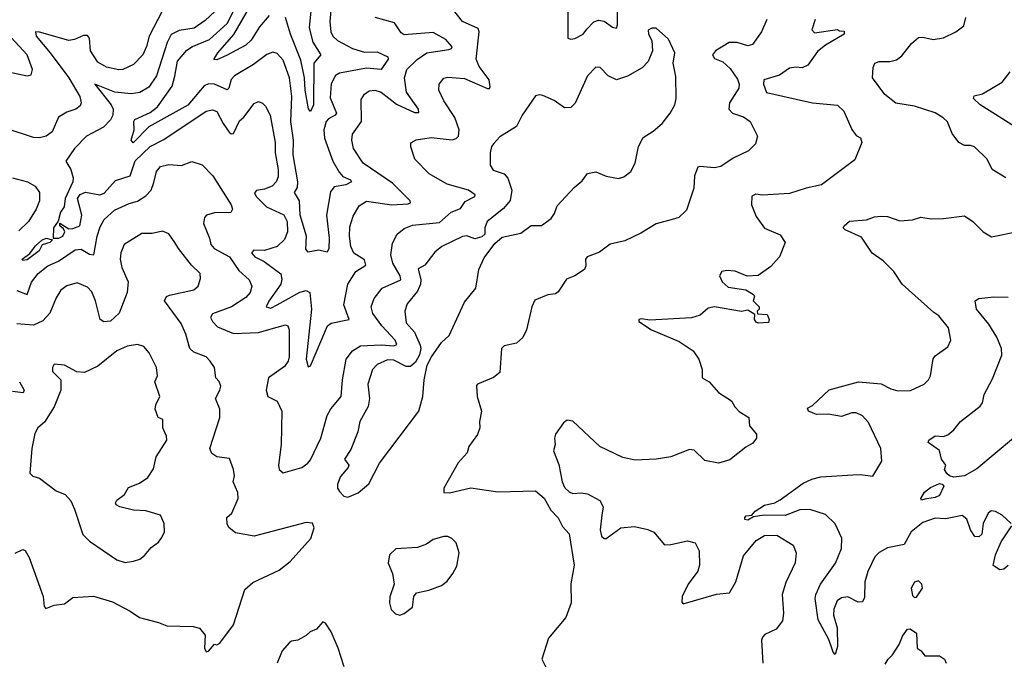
# Model space of a CAD drawing. Extents: x 1468344 to 1613994, y 525695 to 643861.
# Tile 232 of 256: x 1551139 to 1555867, y 569594 to 572664. Entities that reach past the tile are written whole.
import ezdxf

# ---------------------------------------------------------------- set-up
doc = ezdxf.new("R2010")
doc.units = 0

msp = doc.modelspace()

# ---------------------------------------------------------------- linework, layer by layer
at = {"layer": '0CON10XD'}
for points in [[(1552546.5, 572805), (1552528.8, 572625), (1552546.5, 572556.5), (1552584.4, 572495), (1552551.8, 572455), (1552550, 572255), (1552535, 572222.5), (1552526, 572236), (1552509.4, 572325), (1552507.2, 572385), (1552489.2, 572469.2), (1552439.3, 572595), (1552415.2, 572675.2)], [(1552636.4, 572745), (1552628.8, 572655), (1552633.3, 572605), (1552642.9, 572585), (1552665, 572564.6), (1552736.3, 572526.3), (1552795, 572507.5), (1552855, 572510), (1552907.1, 572485), (1552908.5, 572475), (1552875, 572425.5), (1552805, 572431.2), (1552675, 572406.5), (1552655, 572396.5), (1552634.2, 572355.8), (1552629.1, 572289.1), (1552659.5, 572215), (1552654.5, 572205), (1552622, 572188), (1552610, 572175), (1552599.5, 572135), (1552602.9, 572095), (1552642.7, 571985), (1552672.3, 571932.3), (1552690.5, 571910.5), (1552727.1, 571895), (1552732.9, 571885), (1552705, 571870.9), (1552648.8, 571861.2), (1552631.9, 571838.1), (1552611.6, 571725), (1552625.2, 571615.2), (1552624, 571566), (1552615, 571548.1), (1552575, 571558.2), (1552525, 571548.5), (1552512.3, 571562.3), (1552516.7, 571625), (1552485.7, 571725), (1552481.9, 571795), (1552458.8, 571835), (1552472.3, 571857.7), (1552475.2, 571885), (1552451.9, 572015), (1552453.9, 572085), (1552440.3, 572175), (1552445.2, 572295.2), (1552435.2, 572385.2), (1552405, 572468.9), (1552375, 572502.2), (1552355, 572508.2), (1552325, 572496.2), (1552261.2, 572448.8), (1552170.8, 572395), (1552153.8, 572376.2), (1552144.1, 572335.9), (1552135, 572327.3), (1552075, 572355.2), (1552045, 572355.3), (1552025, 572347.1), (1551946.3, 572253.7), (1551759.6, 572150.4), (1551683.5, 572073.5), (1551674.6, 572085.4), (1551688.5, 572135), (1551686.7, 572175), (1551691.4, 572185), (1551765, 572218.1), (1551801.4, 572245), (1551871.4, 572345), (1551883.6, 572393.6), (1551897.3, 572465), (1551942.1, 572517.9), (1551968.5, 572535), (1552050.4, 572569.6), (1552134.9, 572645.1), (1552192.7, 572757.3)], [(1551782.7, 571882.7), (1551795.5, 571935), (1551815, 571959.6), (1551855, 571968.8), (1551916, 571964), (1551965, 571982.9), (1552015, 571966.9), (1552067.1, 571915), (1552154.4, 571775), (1552160.8, 571755), (1552152.3, 571737.7), (1552075, 571737.1), (1552035.8, 571725), (1552025.9, 571714.1), (1552021.5, 571685), (1552051.3, 571615), (1552056.5, 571585), (1552072.7, 571565), (1552146.2, 571525), (1552190.7, 571460.7), (1552241.5, 571415), (1552253.3, 571385), (1552246.2, 571355), (1552225, 571330.7), (1552155.5, 571285), (1552065, 571252.1), (1552055.4, 571235), (1552065.4, 571215), (1552089.6, 571189.6), (1552165, 571158), (1552285, 571162.2), (1552335, 571177.5), (1552415, 571198.5), (1552426.9, 571195), (1552433.5, 571175), (1552433.7, 571046.3), (1552428.5, 571025), (1552410.2, 570999.8), (1552333.8, 570945), (1552322.5, 570885), (1552330, 570855), (1552375, 570832.9), (1552398, 570785), (1552394.7, 570625), (1552381.3, 570525), (1552385.5, 570505), (1552405, 570489.4), (1552494.3, 570515), (1552523.1, 570535), (1552535, 570550.8), (1552584.6, 570655), (1552616, 570764), (1552633.4, 570796.6), (1552683.3, 570855), (1552688.5, 570935), (1552706.5, 571035), (1552737.8, 571075), (1552775, 571097.8), (1552875, 571102.6), (1552935, 571098.1), (1552949.6, 571105), (1552941.6, 571125), (1552877.3, 571195), (1552835, 571253.1), (1552826.4, 571285), (1552841.8, 571325), (1552879.1, 571375), (1552968.4, 571415), (1552966.2, 571435), (1552930.4, 571495), (1552920.4, 571535), (1552928.8, 571591.2), (1552950.9, 571635), (1552985, 571662.3), (1553025, 571677.2), (1553155, 571690.3), (1553210.4, 571739.6), (1553255, 571757.1), (1553278.5, 571791.5), (1553324.2, 571815), (1553326.6, 571823.4), (1553294.5, 571845.5), (1553192, 571875), (1553105, 571924.4), (1553036, 571995), (1553017, 572053), (1553017.5, 572072.5), (1553043.2, 572086.8), (1553115, 572098.2), (1553215, 572087.8), (1553235, 572093.2), (1553246.8, 572105), (1553248.7, 572135), (1553229.1, 572195), (1553175.6, 572275), (1553150.8, 572325), (1553152.5, 572355), (1553175, 572383.8), (1553195, 572388.6), (1553275, 572381.2), (1553385, 572333.2), (1553395, 572334.4), (1553398.3, 572341.7), (1553392.8, 572375), (1553345, 572439.1), (1553331.2, 572475), (1553345.3, 572605), (1553341.1, 572621.1), (1553265.7, 572655), (1553186.7, 572755)], [(1552336.3, 572683.7), (1552290.7, 572629.3), (1552250, 572565), (1552225, 572542.2), (1552135, 572493.8), (1552085, 572471.5), (1552072.1, 572472.1), (1552090.4, 572505), (1552167.4, 572592.6), (1552244.9, 572725.1)], [(1553770.4, 572755), (1553771.2, 572575), (1553785, 572570), (1553805, 572572.9), (1553844.6, 572595), (1553862.3, 572617.7), (1553895, 572653.1), (1553918.3, 572661.7), (1553945, 572656.4), (1553985, 572627.9), (1554005, 572622.9), (1554010.2, 572639.8), (1554009, 572735)], [(1551822.9, 572705), (1551760.6, 572585), (1551748.4, 572535), (1551730.4, 572495), (1551685, 572448.1), (1551634.5, 572425.5), (1551615, 572423.1), (1551555.8, 572435.8), (1551515, 572460.4), (1551479.1, 572515), (1551473.8, 572575), (1551465, 572587.9), (1551445, 572587.8), (1551401.9, 572568.1), (1551375, 572563.7), (1551235, 572604.5), (1551214.6, 572605.4), (1551218.2, 572585), (1551285.1, 572505.1), (1551375.7, 572385), (1551427.2, 572295), (1551434.5, 572265), (1551428.8, 572251.2), (1551409.2, 572235), (1551365, 572219.6), (1551325, 572196.4), (1551295.4, 572125), (1551265.8, 572105), (1551235, 572097.2), (1551205, 572098.8), (1551075, 572141.2)], [(1552076.4, 572703.6), (1552029.7, 572660.3), (1551977.2, 572622.8), (1551905, 572612.3), (1551866.5, 572593.5), (1551847, 572555), (1551796.2, 572393.8), (1551759.9, 572340.1), (1551716.2, 572313.8), (1551675, 572308.3), (1551596.7, 572316.7), (1551500, 572355), (1551579.2, 572255), (1551588.2, 572235), (1551586.7, 572205), (1551575, 572183.5), (1551541.4, 572148.6), (1551460, 572105), (1551401.8, 572045), (1551361.2, 571985), (1551384.5, 571945.5), (1551395.3, 571905), (1551393.8, 571886.2), (1551357.5, 571805), (1551352, 571765), (1551335, 571740), (1551323.3, 571696.7), (1551300.8, 571665), (1551300, 571615), (1551326.7, 571615), (1551346.4, 571625), (1551356, 571646), (1551350, 571660), (1551332.5, 571675), (1551332.5, 571687.5), (1551375, 571660.8), (1551395, 571661.8), (1551428.1, 571675), (1551436.9, 571725), (1551417.5, 571805), (1551430, 571825), (1551455, 571835.7), (1551523.4, 571823.4), (1551545, 571831.4), (1551598.6, 571891.4), (1551670, 571915), (1551692.9, 571987.1), (1551765, 572055.9), (1551831.4, 572088.6), (1552035, 572224.6), (1552065, 572231.1), (1552085, 572223.6), (1552116.7, 572165), (1552145, 572124.3), (1552155, 572115.7), (1552165, 572117.1), (1552195, 572178.6), (1552215, 572195.8), (1552265, 572261.2), (1552285, 572271.2), (1552305, 572263.8), (1552319.3, 572249.3), (1552341.5, 572205), (1552366, 572075), (1552365.3, 572025), (1552380.7, 571945), (1552380.5, 571909.5), (1552370, 571885), (1552350.6, 571865), (1552315, 571850), (1552276, 571844), (1552266.7, 571833.3), (1552274.5, 571814.5), (1552324.5, 571765), (1552408, 571728), (1552423.2, 571695), (1552425.8, 571645), (1552411.1, 571608.9), (1552375, 571576), (1552315, 571555.9), (1552262.8, 571557.2), (1552252.7, 571545), (1552268.2, 571525), (1552313.3, 571503.3), (1552393.5, 571443.5), (1552397.9, 571417.9), (1552392.8, 571395), (1552335, 571312.5), (1552323.3, 571285), (1552345, 571279.4), (1552375, 571295.9), (1552485, 571355.3), (1552515, 571363.8), (1552532.2, 571355), (1552541, 571275), (1552514, 571035), (1552525, 570997.5), (1552535, 571002.5), (1552617.8, 571195), (1552635, 571207.9), (1552720.6, 571225), (1552695.8, 571295), (1552713.9, 571395), (1552752.5, 571455), (1552801.9, 571485), (1552795, 571510.5), (1552743.8, 571543.8), (1552729.6, 571575), (1552722.2, 571625), (1552725, 571670), (1552739.6, 571720.4), (1552769.8, 571770.2), (1552805, 571792.9), (1552925.3, 571774.7), (1553005, 571779.5), (1553015.7, 571785), (1553014.4, 571795), (1552928.9, 571878.9), (1552788.5, 571975), (1552741.2, 572045), (1552733.9, 572085), (1552737.7, 572115), (1552780, 572175), (1552778.9, 572281.1), (1552795, 572305.7), (1552817.8, 572322.2), (1552845, 572325.4), (1552875, 572316.2), (1552948.4, 572258.4), (1553035, 572218.7), (1553055, 572218), (1553053.8, 572235), (1552995.6, 572315.6), (1552986.9, 572385), (1552998.7, 572425), (1553046.9, 572473.1), (1553093.6, 572505), (1553199.5, 572520.5), (1553212, 572525), (1553215.6, 572534.4), (1553185, 572569.3), (1553125, 572601.9), (1552985, 572591.8), (1552970.9, 572600.9), (1552938.6, 572648.6), (1552846.7, 572675)], [(1555874.4, 571904.4), (1555808.8, 571945), (1555784.3, 571994.3), (1555723, 572053), (1555705, 572060), (1555675, 572060), (1555648, 572075), (1555616.9, 572116.9), (1555594.4, 572174.4), (1555573.6, 572193.6), (1555535, 572216.9), (1555435, 572248.8), (1555345, 572263), (1555292.9, 572305), (1555234.2, 572385), (1555237.5, 572435), (1555245, 572455.5), (1555265, 572462.9), (1555316.8, 572463.2), (1555348.3, 572471.7), (1555375, 572490), (1555420.6, 572549.4), (1555455, 572578.6), (1555475, 572580), (1555525, 572569.2), (1555575, 572577.5), (1555633.3, 572605), (1555672, 572635), (1555682, 572675)], [(1554725.6, 572665), (1554701.4, 572605), (1554657.5, 572545), (1554635, 572538.2), (1554584, 572554), (1554545.9, 572554.1), (1554479.4, 572515), (1554465.7, 572495), (1554475, 572478), (1554515, 572461.9), (1554550.3, 572430.3), (1554585, 572377.8), (1554592.8, 572355), (1554591.8, 572335), (1554547.5, 572265), (1554544.7, 572234.7), (1554560.8, 572215), (1554615, 572197.8), (1554646, 572175), (1554681.2, 572105), (1554671.2, 572068.8), (1554638.8, 572035), (1554565, 571998.5), (1554505, 571958.5), (1554475, 571952.1), (1554405, 571960), (1554395, 571956), (1554378.9, 571915), (1554375.4, 571855), (1554340.3, 571749.7), (1554303.3, 571715), (1554272.5, 571705), (1554195, 571684), (1554121.3, 571638.7), (1554045, 571602), (1553975, 571587.1), (1553922.2, 571547.8), (1553864, 571525), (1553855.6, 571514.4), (1553857.1, 571482.9), (1553851.2, 571465), (1553805, 571434), (1553765, 571418.8), (1553725, 571357.5), (1553711.7, 571348.3), (1553675, 571343.3), (1553612.1, 571317.9), (1553598.6, 571285), (1553573.1, 571175), (1553555, 571138.8), (1553525, 571112), (1553465, 571098.8), (1553452.9, 571085), (1553445, 570970), (1553413.5, 570946.5), (1553336.7, 570915), (1553332.1, 570907.9), (1553335.6, 570855), (1553356.9, 570785), (1553347.1, 570735), (1553348.1, 570705), (1553337.4, 570672.6), (1553296.2, 570615), (1553287.5, 570585), (1553243.7, 570536.3), (1553176.2, 570415), (1553175, 570393.8), (1553202.9, 570392.9), (1553305, 570417.5), (1553435, 570397.2), (1553615, 570403.1), (1553657.3, 570367.3), (1553689.8, 570309.8), (1553725, 570272.5), (1553745, 570231.9), (1553776.6, 570196.6), (1553801.4, 570045), (1553785.8, 569955.8), (1553787.1, 569865), (1553761.2, 569795), (1553677.5, 569695), (1553646.7, 569595), (1553666, 569556)], [(1554958.9, 572665), (1554942.7, 572615), (1554955, 572600.4), (1555065, 572616.7), (1555075, 572610), (1555098.3, 572608.3), (1555097.5, 572595), (1555007.9, 572542.1), (1554968.9, 572511.1), (1554924, 572445), (1554896.4, 572433.6), (1554865, 572436.7), (1554835, 572430.5), (1554787.9, 572397.9)], [(1551085, 572413.1), (1551175, 572394.2), (1551195, 572400), (1551200, 572425), (1551175.4, 572495), (1551078.8, 572598.8)], [(1552715, 570372.5), (1552765, 570393.3), (1552815, 570436.7), (1552866.2, 570535), (1553055.5, 570784.5), (1553074.4, 570855), (1553081.5, 570935), (1553095.6, 571005), (1553115.6, 571045), (1553165, 571113.8), (1553202, 571148), (1553275, 571308.8), (1553328.8, 571375), (1553344.4, 571465.6), (1553368.7, 571521.3), (1553420.5, 571589.5), (1553455, 571620.8), (1553545, 571639.2), (1553595, 571675.6), (1553645, 571675.6), (1553690.3, 571709.7), (1553706.8, 571733.2), (1553719.8, 571770.2), (1553801.3, 571858.7), (1553839.8, 571890.2), (1553865, 571925.6), (1553905, 571932.9), (1553955, 571912.5), (1554015, 571901.2), (1554039.7, 571910.3), (1554073.8, 571935), (1554094.2, 571975), (1554110.6, 572055), (1554132.3, 572097.7), (1554181.3, 572128.7), (1554223.8, 572165), (1554262.9, 572215), (1554284.3, 572255), (1554290.8, 572285), (1554288.7, 572391.3), (1554277.3, 572455), (1554284.3, 572505), (1554255, 572571.2), (1554195, 572622.5), (1554175, 572623.3), (1554156.7, 572613.3), (1554158.8, 572595), (1554174.2, 572564.2), (1554176.7, 572515), (1554157, 572463), (1554127.5, 572432.5), (1554056.8, 572393.2), (1554005, 572375.5), (1553964.6, 572394.6), (1553926.7, 572435), (1553905, 572436), (1553865, 572393.8), (1553806, 572264), (1553785, 572242.9), (1553755, 572240.6), (1553705, 572275.7), (1553650.5, 572300.5), (1553635, 572303.8), (1553615, 572298), (1553551.9, 572205), (1553525, 572150.8), (1553445, 572101.2), (1553415, 572070), (1553404.4, 572055), (1553397.8, 572025), (1553397.5, 571965), (1553412.2, 571942.2), (1553465, 571924.4), (1553483.6, 571903.6), (1553501.9, 571845), (1553493.9, 571796.1), (1553462.5, 571757.5), (1553384.2, 571695), (1553372, 571665), (1553372.5, 571635), (1553358.6, 571621.4), (1553325, 571612.5), (1553286.3, 571626.3), (1553265, 571622.5), (1553165.8, 571575), (1553131.7, 571548.3), (1553083.8, 571486.2), (1553052.8, 571467.3), (1553065.4, 571415), (1553064.1, 571395), (1553049.6, 571360.4), (1552999.6, 571300.4), (1552988.4, 571265), (1552995, 571209.2), (1553034.7, 571164.7), (1553061.7, 571101.7), (1553065.4, 571085), (1553058.8, 571055), (1553040.1, 571019.9), (1553015, 571000), (1552995, 570998.9), (1552935, 571029.3), (1552905, 571031.6), (1552855, 571008.9), (1552832.7, 570985), (1552811.4, 570915), (1552818.7, 570845), (1552813, 570807), (1552773.1, 570735), (1552762.9, 570685), (1552728.8, 570601.2), (1552699.2, 570555), (1552720, 570525), (1552716.2, 570515), (1552678.9, 570471.1), (1552665.5, 570435), (1552665.6, 570415.6), (1552675, 570400), (1552695, 570377.5), (1552715, 570372.5)], [(1554787.9, 572397.9), (1554711.4, 572375), (1554710.4, 572355), (1554724.7, 572314.7), (1554945, 572264.8), (1555065, 572254.3), (1555095.4, 572225.4), (1555135, 572137.5), (1555155, 572107.5), (1555176.7, 572096.7), (1555183.3, 572075), (1555149.3, 571990.7), (1554988.8, 571871.2), (1554915, 571855.4), (1554835, 571828.9), (1554705, 571821.2), (1554673.3, 571826.7), (1554655, 571816.7), (1554653.3, 571775), (1554675, 571719.2), (1554715, 571663.3), (1554790.5, 571630.5), (1554813.8, 571595), (1554786.9, 571525), (1554771.5, 571508.5), (1554745, 571478.6), (1554684.5, 571435.5), (1554632.6, 571432.6), (1554575, 571456.9), (1554535, 571460.8), (1554510, 571455), (1554499.2, 571435), (1554511.2, 571405), (1554540.3, 571380.3), (1554625, 571366.9), (1554662.5, 571345), (1554667.5, 571335), (1554660, 571315), (1554690, 571285), (1554690, 571275), (1554680, 571265), (1554681.7, 571251.7), (1554728.3, 571248.3), (1554737.5, 571225), (1554735, 571210), (1554685, 571207.5), (1554675, 571212.5), (1554667.5, 571225), (1554668.3, 571248.3), (1554635, 571270), (1554605, 571262.5), (1554475, 571285.8), (1554445, 571280), (1554406.7, 571245), (1554365, 571233.1), (1554165, 571222), (1554125, 571228.8), (1554112.5, 571225), (1554112.5, 571215), (1554172.5, 571175), (1554305, 571119.7), (1554373.5, 571075), (1554399.5, 571035), (1554415.7, 570985), (1554416.2, 570945), (1554448.8, 570925), (1554495, 570873.8), (1554556.2, 570835), (1554572, 570805), (1554593.7, 570783.7), (1554640, 570755), (1554642.5, 570715), (1554676.7, 570675), (1554677.5, 570655), (1554659.3, 570630.7), (1554625, 570612.5), (1554548.3, 570551.7), (1554495, 570535.8), (1554428.8, 570548.8), (1554377.3, 570597.3), (1554355, 570600.8), (1554265, 570566.2), (1554195, 570554), (1554095, 570549.2), (1554035, 570561.9), (1553925, 570615.6), (1553795, 570736.7), (1553768.3, 570741.7), (1553750.7, 570729.3), (1553711.2, 570675), (1553706.2, 570655), (1553710, 570625), (1553702.5, 570595), (1553728.3, 570528.3), (1553743.3, 570445), (1553757.3, 570417.3), (1553777, 570397), (1553795, 570389.5), (1553835, 570393.3), (1553865, 570388.6), (1553925, 570356.4), (1553939.8, 570325), (1553934.8, 570285), (1553925.6, 570215), (1553932.5, 570185), (1553945, 570173.8), (1553955, 570174), (1554025, 570225.6), (1554091.7, 570231.7), (1554155, 570217.5), (1554184.4, 570204.4), (1554235, 570144), (1554265, 570144.4), (1554345, 570163.1), (1554382.2, 570152.2), (1554401.4, 570115), (1554402.5, 570045), (1554395, 570017.5), (1554349.2, 569955), (1554320, 569895), (1554318.8, 569868.8), (1554325, 569860), (1554485, 569906), (1554547.1, 569912.9), (1554578.1, 569965), (1554615, 570090.8), (1554675, 570163.3), (1554715, 570188.8), (1554775, 570189.1), (1554852.1, 570142.1), (1554867.5, 570105), (1554863.1, 570056.9), (1554817.2, 569962.8), (1554799.4, 569905), (1554805.7, 569815), (1554801.7, 569778.3), (1554771.7, 569738.3), (1554717.3, 569712.7), (1554705, 569700), (1554700.8, 569685), (1554707.5, 569575)], [(1555915, 572152), (1555750, 572255), (1555718.8, 572285), (1555722, 572298), (1555761.7, 572308.3), (1555855.5, 572364.5), (1555895, 572413.3)], [(1551105, 571905.3), (1551176.2, 571886.2), (1551214.3, 571865), (1551234.4, 571835), (1551234.5, 571795), (1551218.8, 571755), (1551180.8, 571695), (1551135, 571651.1)], [(1551125, 571364.7), (1551175, 571345.6), (1551195.2, 571404.8), (1551227.7, 571445), (1551275, 571482.4), (1551325.5, 571505), (1551405, 571560), (1551435, 571562.7), (1551475, 571537.8), (1551495, 571535.6), (1551510.8, 571625), (1551525, 571670), (1551545.4, 571705), (1551595, 571749.2), (1551665, 571782.3), (1551705, 571792.7), (1551745, 571818.5), (1551770.8, 571845), (1551782.7, 571882.7)], [(1555900, 570245), (1555856, 570285), (1555825, 570303.1), (1555803.8, 570306.2), (1555789.2, 570295), (1555765.8, 570245), (1555758, 570195), (1555745, 570181.2), (1555725, 570183.3), (1555705, 570216), (1555685.9, 570265.9), (1555665, 570283.3), (1555585, 570268.2), (1555535, 570271.3), (1555475, 570250), (1555419.3, 570205), (1555385.2, 570144.8), (1555305, 570128.5), (1555265, 570106.9), (1555245, 570086.4), (1555211.3, 570015), (1555196.2, 569965), (1555195, 569890), (1555185, 569870), (1555165, 569868.6), (1555115, 569893.8), (1555085, 569888.9), (1555063.8, 569875), (1555048.8, 569835), (1555046, 569806), (1555064.5, 569745), (1555065.7, 569655), (1555055, 569617.5), (1555045, 569627.5), (1555035, 569656.7), (1555022.6, 569692.6), (1554972.6, 569782.6), (1554958, 569885), (1554961.1, 569905), (1554984.8, 569955.2), (1555055.4, 570055), (1555084.7, 570125), (1555086.9, 570175), (1555054.8, 570244.8), (1555008.1, 570288.1), (1554932.8, 570312.8), (1554885, 570311.1), (1554815, 570283.5), (1554713.6, 570286.4), (1554662.5, 570277.5), (1554635, 570261.1), (1554620, 570265), (1554620, 570275), (1554627.7, 570282.3), (1554653.6, 570286.4), (1554670, 570305), (1554715, 570334.4), (1554764.6, 570345.4), (1554791.2, 570358.8), (1554900.1, 570439.9), (1554941.8, 570458.2), (1554985, 570469.7), (1555139.6, 570479.6), (1555175, 570481.2), (1555235, 570473.1), (1555279.2, 570545), (1555274.4, 570605), (1555215, 570730.9), (1555185, 570762.3), (1555155, 570777.1), (1555135, 570776.1), (1555085, 570758.5), (1555020.5, 570770.5), (1554965, 570769.5), (1554926.7, 570785), (1554921.2, 570798.8), (1554945, 570812), (1555025, 570886.7), (1555166.7, 570925), (1555275, 570915.6), (1555321.4, 570891.4), (1555355, 570883.1), (1555416.2, 570883.8), (1555482, 570915), (1555502, 570935), (1555511.9, 570955), (1555525, 571036), (1555535, 571050), (1555595, 571093.8), (1555609.2, 571125), (1555599.2, 571185), (1555552.2, 571242.2), (1555527.7, 571257.7), (1555376, 571395), (1555336.9, 571455), (1555285.7, 571505.7), (1555232.9, 571542.9), (1555180.7, 571620.7), (1555102.5, 571655), (1555092.5, 571665), (1555097.5, 571675), (1555123.6, 571696.4), (1555205, 571702.5), (1555243, 571717), (1555275, 571721.4), (1555305, 571718.6), (1555365, 571698.6), (1555425, 571702.9), (1555465, 571715.7), (1555515, 571708.8), (1555575, 571710), (1555675, 571722.5), (1555715.9, 571695.9), (1555765, 571646.2), (1555805, 571622), (1555932.3, 571647.7)], [(1552135, 570242.5), (1552134.2, 570275), (1552158.1, 570295), (1552188.9, 570365), (1552186.9, 570395), (1552164.3, 570445), (1552170.8, 570475), (1552166.2, 570505), (1552147, 570557), (1552085, 570565.8), (1552061.7, 570581.7), (1552051.9, 570605), (1552100, 570755), (1552099.4, 570795), (1552080, 570845), (1552100.6, 570885), (1552104.3, 570905), (1552096.7, 570926.7), (1552081.2, 570945), (1552074, 570995), (1552054.2, 571025), (1552035, 571045.8), (1551975, 571068.2), (1551956.4, 571085), (1551936.7, 571155), (1551914.6, 571205), (1551834.5, 571315), (1551844.3, 571335), (1551858.3, 571341.7), (1551975, 571366.9), (1551995.4, 571384.6), (1552007.8, 571422.2), (1552005, 571445.8), (1551964.4, 571485), (1551901.1, 571565), (1551884.7, 571594.7), (1551855, 571636), (1551825, 571648.6), (1551775, 571637.1), (1551725, 571637.8), (1551640.8, 571585), (1551625.5, 571545), (1551622.3, 571515), (1551628.9, 571475), (1551660.5, 571405), (1551655.6, 571355), (1551616.4, 571255), (1551575, 571216.9), (1551543.1, 571213.1), (1551525.5, 571225.5), (1551503.1, 571315), (1551485, 571357.5), (1551465, 571380), (1551415, 571401.1), (1551365, 571387.1), (1551337.5, 571365), (1551315, 571328.8), (1551284.6, 571255), (1551251, 571219), (1551205, 571198.4), (1551125, 571204.4)], [(1551155, 571507.5), (1551151.2, 571515), (1551188.3, 571541.7), (1551215, 571578.6), (1551245, 571605.6), (1551265.9, 571615.9), (1551297.5, 571607.5), (1551283.3, 571595), (1551246.8, 571583.2), (1551233.1, 571555), (1551175, 571511.9), (1551155, 571507.5)], [(1555910, 570655), (1555735, 570508.1), (1555675, 570474.3), (1555625, 570468.2), (1555603.9, 570473.9), (1555590.6, 570485), (1555580, 570505), (1555586.2, 570525), (1555564.5, 570554.5), (1555555.7, 570595.7), (1555501.2, 570635), (1555504.3, 570645.7), (1555535, 570666), (1555575, 570664), (1555595, 570672), (1555625, 570696), (1555655.8, 570735), (1555750.8, 570809.1), (1555762.1, 570825), (1555770.5, 570865), (1555809.6, 570940.4), (1555854.3, 571054.3), (1555852.9, 571085), (1555830.2, 571140.2), (1555791.9, 571201.9), (1555733.3, 571275), (1555726, 571315), (1555745, 571325.7), (1555815.8, 571334.2), (1555885, 571331.4)], [(1551645, 570058.1), (1551685, 570064.3), (1551716.7, 570075), (1551738.7, 570091.3), (1551770.3, 570129.7), (1551805, 570156.7), (1551822.3, 570177.7), (1551833.8, 570205), (1551832.5, 570245), (1551815, 570285.7), (1551744.1, 570305.9), (1551685, 570310), (1551620, 570325), (1551602.5, 570335), (1551600, 570345), (1551605, 570357.5), (1551642.5, 570385), (1551662.1, 570417.9), (1551715, 570440), (1551755, 570466), (1551782.1, 570507.9), (1551794.5, 570565), (1551845.8, 570645), (1551844.2, 570665), (1551826.2, 570705), (1551826, 570745), (1551803.3, 570755), (1551790, 570795), (1551792.7, 570815), (1551811.5, 570855), (1551787.8, 570925), (1551800.6, 570955), (1551795.6, 570995), (1551760.8, 571065), (1551735, 571095.8), (1551705, 571105.6), (1551655, 571097.3), (1551605.8, 571075), (1551515, 571001.2), (1551450.2, 570969.8), (1551413.1, 570973.1), (1551355, 571006.2), (1551305, 571010), (1551297.5, 570995), (1551297.5, 570975), (1551336, 570936), (1551336.5, 570885), (1551305.5, 570805), (1551257.8, 570732.2), (1551225.8, 570705), (1551212.7, 570677.3), (1551198.1, 570605), (1551187.7, 570487.7), (1551202.3, 570472.3), (1551235, 570463.3), (1551315, 570402.5), (1551357.5, 570385), (1551384.1, 570354.1), (1551402, 570315), (1551443, 570193), (1551475, 570161.2), (1551605, 570071.4), (1551645, 570058.1)], [(1551138, 570925), (1551161.2, 570885), (1551156.5, 570873.5), (1551105, 570879.5)], [(1555468.3, 570358.3), (1555466.2, 570365), (1555483.8, 570396.2), (1555511.5, 570418.5), (1555555, 570438), (1555568.6, 570435), (1555576.9, 570425), (1555555, 570380), (1555535, 570370.5), (1555485, 570362.2), (1555468.3, 570358.3)], [(1551117, 570103), (1551155, 570121.2), (1551165, 570116.7), (1551185, 570082.5), (1551252, 569895), (1551257, 569847), (1551265, 569837.5), (1551305, 569853.8), (1551355, 569860), (1551395, 569890), (1551493.9, 569896.1), (1551585, 569869.2), (1551670, 569825), (1551715, 569794.2), (1551805, 569770.8), (1551845, 569754.3), (1551971.7, 569751.7), (1552002.7, 569742.7), (1552029.7, 569709.7), (1552027, 569647), (1552035, 569630), (1552045, 569632.5), (1552073.9, 569666.1), (1552086.4, 569663.6), (1552099.5, 569670.5), (1552165, 569760), (1552220.8, 569929.2), (1552258.3, 569961.7), (1552385, 570021.9), (1552437.4, 570062.6), (1552536.6, 570173.4), (1552553.8, 570225), (1552545, 570247.5), (1552515, 570251.2), (1552265, 570184.5), (1552175, 570201.1), (1552144.2, 570225), (1552135, 570242.5)], [(1555885, 570043.3), (1555865, 570026.7), (1555845, 570023.3), (1555813.5, 570043.5), (1555824.6, 570095.4), (1555851.7, 570158.3), (1555902, 570235)], [(1552965, 569806), (1552985, 569814), (1553025.5, 569844.5), (1553031.2, 569895), (1553045, 569913.3), (1553104.2, 569925.8), (1553165, 569948), (1553191.2, 569968.8), (1553218.8, 570005), (1553238.8, 570041.2), (1553248.8, 570105), (1553235, 570152.5), (1553214.1, 570174.1), (1553195, 570183.8), (1553175, 570184), (1553125, 570168.6), (1553093.1, 570146.9), (1553049.1, 570130.9), (1552945.9, 570124.1), (1552914.2, 570095.8), (1552908, 570055), (1552928.8, 570005), (1552936.7, 569955), (1552915.9, 569894.1), (1552914.3, 569865), (1552922.9, 569832.9), (1552942.8, 569812.8), (1552965, 569806)], [(1555435, 569890), (1555445, 569892.5), (1555473.8, 569935), (1555470, 569955), (1555455, 569971.2), (1555435, 569963.3), (1555418.8, 569935), (1555425, 569900), (1555435, 569890)], [(1552697, 569557), (1552667.6, 569647.6), (1552634.2, 569725), (1552607.3, 569767.3), (1552595, 569773.8), (1552565, 569739.2), (1552534.4, 569725.6), (1552515, 569707.5), (1552475, 569685.8), (1552445, 569681.4), (1552435, 569674.2), (1552399.2, 569635), (1552376, 569575)], [(1555295, 569571.2), (1555308.8, 569595), (1555330, 569615), (1555362.5, 569665), (1555377.5, 569705), (1555401.7, 569738.3), (1555415, 569740), (1555445, 569720), (1555447.5, 569647.5), (1555466.7, 569635), (1555485, 569610), (1555555, 569611.2), (1555578.8, 569595), (1555588, 569575)]]:
    msp.add_lwpolyline(points, dxfattribs=at)

doc.saveas('drawing.dxf')
